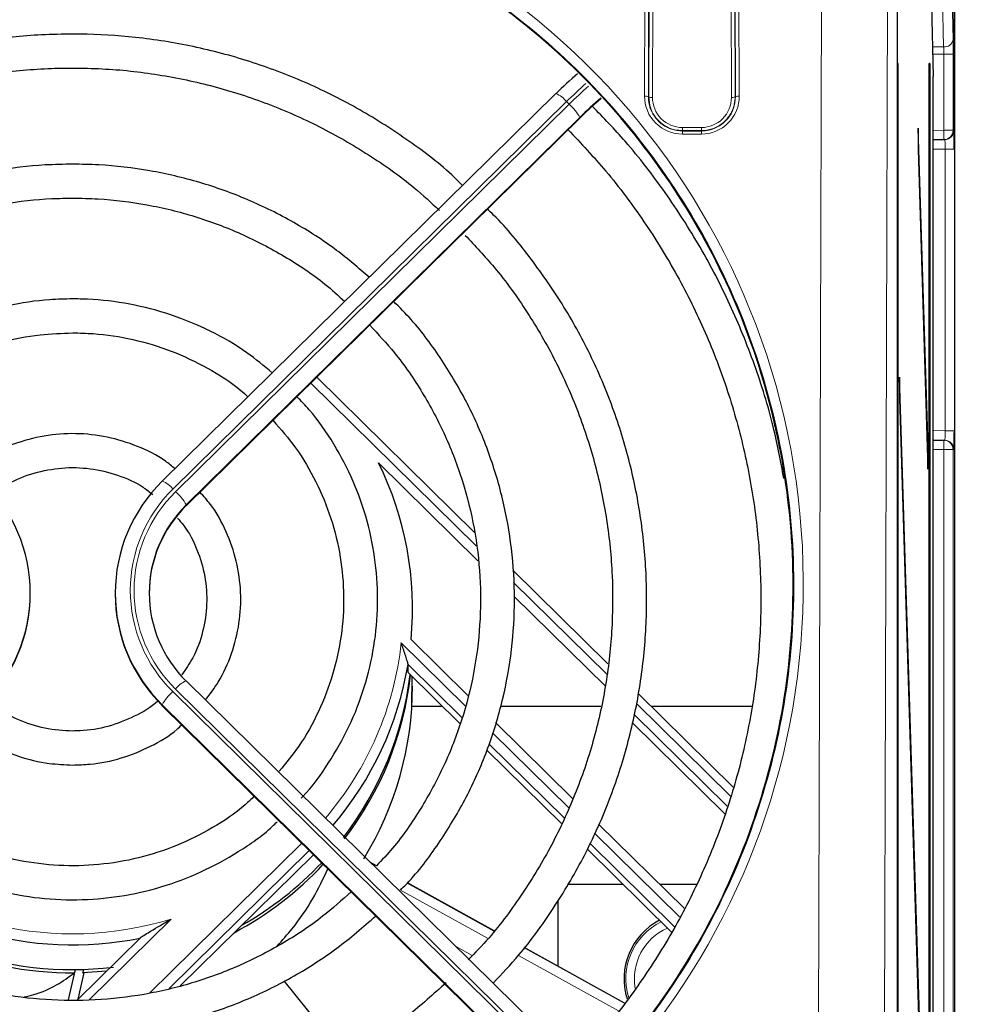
# Paper-space layout 'Blatt3' of a CAD drawing. Header units: millimetres. Extents: x 5 to 418, y 2 to 292.
# Tile 41 of 53: x 108 to 125, y 222 to 239. Entities that reach past the tile are written whole.
import ezdxf

# ---------------------------------------------------------------- set-up
doc = ezdxf.new("R2010")
doc.units = ezdxf.units.MM
doc.layers.add('SLD-0', color=7, linetype='Continuous')
doc.styles.add('SLDTEXTSTYLE0', font='TXT', dxfattribs={"width": 0.605})
doc.dimstyles.new('SLDDIMSTYLE0', dxfattribs={"dimtxt": 4.10931, "dimasz": 3.302, "dimexe": 0, "dimexo": 0.0625, "dimgap": 1.027327, "dimtad": 1, "dimlfac": 3, "dimrnd": 1e-09, "dimzin": 12, "dimdsep": 46, "dimtxsty": 'SLDTEXTSTYLE0', "dimsah": 1, "dimcen": 0.09, "dimadec": 0, "dimazin": 3, "dimtfac": 1, "dimtofl": 0, "dimtmove": 0, "dimatfit": 3, "dimfxl": 1, "dimfrac": 2, "dimtolj": 1, "dimtzin": 12, "dimarcsym": 0})

# ---------------------------------------------------------------- blocks, each defined once
blk = doc.blocks.new('_D_12')
at = {"layer": 'SLD-0', "color": 7}
for p, q in [((50.179, 236.805), (50.179, 265.771)), ((124.845, 236.805), (124.845, 265.771)), ((50.179, 264.771), (124.845, 264.771))]:
    blk.add_line(p, q, dxfattribs=at)
for points in [[(50.179, 264.771), (53.481, 264.263), (53.481, 265.279)], [(124.845, 264.771), (121.543, 265.279), (121.543, 264.263)]]:
    blk.add_solid(points, dxfattribs=at)
at = {"layer": 'SLD-0', "color": 7, "insert": (82.808, 270.228), "char_height": 4.2333, "attachment_point": 1, "style": 'SLDTEXTSTYLE0'}
blk.add_mtext('224', dxfattribs=at)
blk = doc.blocks.new('_D_13')
at = {"layer": 'SLD-0', "color": 7}
for p, q in [((123.345, 250.884), (145.863, 250.884)), ((144.863, 90.984), (144.863, 250.884)), ((116.512, 90.984), (145.863, 90.984))]:
    blk.add_line(p, q, dxfattribs=at)
for centre, start, end in [((141.708, 171.679), 63.4349, 116.5651), ((141.708, 170.19), 243.4349, 296.5651)]:
    blk.add_arc(centre, 7.056, start, end, dxfattribs=at)
for points in [[(144.863, 250.884), (144.355, 247.582), (145.371, 247.582)], [(144.863, 90.984), (145.371, 94.286), (144.355, 94.286)]]:
    blk.add_solid(points, dxfattribs=at)
at = {"layer": 'SLD-0', "color": 7, "insert": (139.406, 163.879), "char_height": 4.2333, "attachment_point": 1, "rotation": 90, "style": 'SLDTEXTSTYLE0'}
blk.add_mtext('479,7', dxfattribs=at)

psp = doc.layouts.new('Blatt3')

# ---------------------------------------------------------------- linework, layer by layer
at = {"color": 7, "linetype": 'Continuous', "lineweight": 25}
for p, q in [((124.8452, 243.8177), (124.8452, 133.151)), ((123.8394, 143.8235), (123.8394, 243.1455)), ((124.4426, 239.3432), (124.4696, 238.0845)), ((123.8544, 238.3177), (123.8465, 238.3177)), ((123.8465, 238.3177), (123.8465, 144.9844)), ((123.8544, 144.9844), (123.8544, 238.3177)), ((124.4029, 138.3177), (124.4029, 238.3177)), ((124.4108, 238.3177), (124.4029, 238.3177)), ((124.4108, 238.3177), (124.4108, 138.3177)), ((124.4696, 132.9844), (124.4696, 238.0845)), ((117.8098, 237.7856), (110.8603, 230.9434)), ((111.2817, 230.5053), (118.2506, 237.3667)), ((118.2521, 237.371), (118.2506, 237.3667)), ((124.2076, 237.1747), (124.2037, 236.7994)), ((124.3831, 231.5263), (124.2076, 237.1747)), ((124.6611, 236.9711), (124.4696, 236.9678)), ((124.6756, 236.9714), (124.6611, 236.9711)), ((124.2037, 236.7994), (124.3792, 231.151)), ((116.374, 230.0322), (113.5876, 232.7756)), ((123.878, 232.7772), (123.8741, 232.4019)), ((124.3831, 216.5263), (123.878, 232.7772)), ((123.8741, 232.4019), (124.3792, 216.151)), ((124.4696, 231.6676), (124.6611, 231.6643)), ((124.6611, 231.6643), (124.6756, 231.664)), ((124.3831, 231.5263), (124.3681, 231.5109)), ((124.3792, 231.151), (124.3831, 231.5263)), ((116.4334, 229.537), (114.6799, 231.2634)), ((110.8603, 230.9434), (110.8589, 230.939)), ((111.2831, 230.5096), (111.2817, 230.5053)), ((118.7283, 227.7142), (117.0481, 229.3685)), ((108.5285, 228.9537), (108.5285, 228.9653)), ((110.0285, 228.9653), (110.0285, 228.9537)), ((118.6831, 227.322), (117.0758, 228.9044)), ((115.253, 228.1464), (116.2558, 227.1591)), ((116.1553, 226.7647), (115.1994, 227.7059)), ((115.1994, 227.56), (115.1994, 227.7059)), ((118.2311, 220.5716), (111.2817, 227.4138)), ((115.1994, 227.56), (116.1186, 226.6551)), ((115.2649, 226.9627), (115.2728, 227.4927)), ((120.939, 225.5377), (119.2677, 227.1832)), ((110.8603, 226.9757), (110.8589, 226.98)), ((110.8603, 226.9757), (117.8293, 220.1142)), ((115.8061, 226.9627), (115.2649, 226.9627)), ((118.6036, 226.9627), (116.8317, 226.9627)), ((121.2726, 226.9627), (119.4917, 226.9627)), ((120.8361, 225.2022), (119.1881, 226.8248)), ((116.7452, 226.6773), (118.1103, 225.3332)), ((120.7948, 225.0678), (119.1554, 226.6819)), ((117.9532, 224.9946), (116.6301, 226.2973)), ((116.5916, 226.1894), (117.9067, 224.8945)), ((118.5639, 224.8866), (120.0754, 223.3984)), ((119.904, 223.0739), (118.4077, 224.5471)), ((111.1768, 222.0308), (113.5212, 224.339)), ((118.3616, 224.4467), (119.8533, 222.978)), ((114.6433, 224.1492), (114.5384, 224.2073)), ((116.7186, 222.9997), (115.1882, 223.8474)), ((119.0004, 223.8177), (118.0119, 223.8177)), ((120.297, 223.8177), (119.6496, 223.8177)), ((117.8452, 223.5358), (117.8452, 222.3757)), ((110.4731, 222.878), (109.3606, 221.7826)), ((119.0212, 221.7243), (117.2512, 222.7047)), ((109.2047, 221.7835), (109.3284, 222.3173)), ((109.3213, 222.3173), (109.3078, 222.2588)), ((109.3737, 221.7956), (109.4816, 222.261)), ((109.4588, 222.2614), (109.4724, 222.3202)), ((109.8737, 222.2879), (109.4588, 222.2614)), ((114.0976, 220.7729), (113.0094, 222.1164))]:
    psp.add_line(p, q, dxfattribs=at)
at = {"color": 7, "linetype": 'Continuous', "lineweight": 18}
for p, q in [((124.8452, 133.151), (124.8452, 243.8177)), ((119.3756, 237.7403), (119.3924, 243.1874)), ((119.4591, 243.1759), (119.4423, 237.7288)), ((119.4488, 237.7288), (119.4654, 243.1122)), ((119.5321, 243.1006), (119.5155, 237.7172)), ((120.9083, 237.7172), (120.8917, 243.1006)), ((120.9584, 243.1122), (120.9749, 237.7288)), ((120.9815, 237.7288), (120.9647, 243.1759)), ((121.0314, 243.1874), (121.0481, 237.7403)), ((122.4305, 216.6326), (122.5122, 243.1874)), ((123.6787, 242.9848), (123.597, 216.43)), ((124.6561, 238.609), (124.632, 239.7677)), ((124.7986, 239.8954), (124.8227, 238.7367)), ((124.4583, 238.609), (124.6561, 238.609)), ((124.6582, 238.4813), (124.4611, 238.4813)), ((124.6582, 238.4813), (124.8248, 238.4813)), ((124.6582, 237.1378), (124.6582, 238.4813)), ((124.8248, 238.4813), (124.8248, 237.1378)), ((119.4423, 237.7288), (119.4488, 237.7288)), ((120.9815, 237.7288), (120.9749, 237.7288)), ((117.9969, 237.6422), (111.0474, 230.8)), ((111.0946, 230.7536), (118.044, 237.5958)), ((118.044, 237.5958), (117.9969, 237.6422)), ((111.2831, 230.5096), (118.2521, 237.371)), ((118.2326, 237.3635), (111.2831, 230.5213)), ((120.0452, 237.1307), (120.0452, 237.1858)), ((120.0452, 237.1858), (120.3785, 237.1858)), ((120.3785, 237.1307), (120.3785, 237.1858)), ((120.0452, 237.1238), (120.0452, 237.1307)), ((120.3785, 237.1307), (120.0452, 237.1307)), ((120.0452, 237.1238), (120.0452, 237.0687)), ((120.0452, 237.1238), (120.3785, 237.1238)), ((120.3785, 237.0687), (120.0452, 237.0687)), ((120.3785, 237.1238), (120.3785, 237.1307)), ((120.3785, 237.1238), (120.3785, 237.0687)), ((124.4696, 237.1345), (124.6582, 237.1378)), ((124.6611, 236.9711), (124.6582, 237.1378)), ((124.6582, 237.1378), (124.8248, 237.1378)), ((124.8248, 237.1378), (124.8393, 237.138)), ((124.6814, 236.8048), (124.4696, 236.8011)), ((124.8451, 236.8048), (124.6814, 236.8048)), ((124.6814, 231.8306), (124.6814, 236.8048)), ((124.8451, 236.8048), (124.8451, 231.8306)), ((116.4018, 229.8001), (113.4836, 232.6733)), ((124.4696, 231.8343), (124.6814, 231.8306)), ((124.8451, 231.8306), (124.6814, 231.8306)), ((124.6611, 231.6643), (124.6582, 231.4976)), ((124.6582, 231.4976), (124.4696, 231.5009)), ((124.8248, 231.4976), (124.6582, 231.4976)), ((124.6582, 193.2211), (124.6582, 231.4976)), ((124.8248, 231.4976), (124.8248, 193.2211)), ((124.8393, 231.4974), (124.8248, 231.4976)), ((111.2831, 230.5096), (111.2831, 230.5213)), ((118.7071, 227.5304), (117.0611, 229.151)), ((115.0793, 228.0853), (116.2085, 226.9736)), ((118.044, 220.4282), (111.0946, 227.2704)), ((111.0474, 227.224), (117.9969, 220.3818)), ((110.8589, 226.98), (110.8589, 226.9917)), ((117.8083, 220.1495), (110.8589, 226.9917)), ((110.8589, 226.98), (117.8278, 220.1186)), ((120.8907, 225.3805), (119.2314, 227.0142)), ((116.691, 226.4985), (118.0364, 225.1739)), ((118.4904, 224.7269), (119.9948, 223.2457)), ((110.6324, 221.9019), (113.323, 224.551)), ((113.4557, 224.4204), (110.9818, 221.9846)), ((113.5212, 224.339), (113.5212, 224.3559)), ((114.5462, 224.1996), (114.6413, 224.1469)), ((115.1861, 223.8452), (116.7168, 222.9974)), ((116.6141, 222.8637), (115.0671, 223.7206)), ((111.0171, 223.2089), (109.5673, 221.7815)), ((116.0471, 222.7219), (116.3333, 222.5634)), ((118.9139, 221.5899), (117.1486, 222.5676)), ((117.2495, 222.7023), (119.0193, 221.722))]:
    psp.add_line(p, q, dxfattribs=at)
for centre, radius, start, end in [((124.6715, 238.7614), 0.1532, 264.21068, 350.70519), ((124.4486, 231.1073), 9.1831, 131.68947, 134.63309), ((124.4972, 231.0594), 9.1853, 131.69451, 134.63291), ((117.6463, 237.3784), 0.4387, 36.95727, 68.12124), ((119.3911, 237.6317), 0.1098, 62.197, 98.0979), ((120.0452, 237.7383), 0.6696, 179.82365, 270), ((119.5, 237.8258), 0.1098, 242.197, 278.0979), ((120.0452, 237.7156), 0.5297, 179.82365, 270), ((120.3785, 237.7383), 0.6696, 270, 0.17635), ((120.3785, 237.7156), 0.5297, 270, 0.17635), ((120.9237, 237.8258), 0.1098, 261.9021, 297.803), ((121.0327, 237.6317), 0.1098, 81.9021, 117.803), ((117.5082, 236.9682), 0.8252, 28.61889, 49.51024), ((124.6581, 237.1378), 0.1667, 271.00426, 0.00462), ((124.6726, 237.138), 0.1667, 271.00426, 0.00462), ((124.6581, 231.4976), 0.1667, 359.99538, 88.99574), ((124.6726, 231.4974), 0.1667, 359.99538, 88.99574), ((110.6969, 230.5363), 0.4387, 36.95727, 68.12124), ((112.7983, 229.012), 2.5025, 134.39913, 225.60087), ((112.8, 229.012), 2.4376, 134.39913, 225.60087), ((110.5588, 230.1261), 0.8252, 28.61889, 49.51024), ((109.4159, 228.6997), 5.6966, 319.39757, 353.80846), ((111.4452, 227.0066), 0.4387, 111.87876, 143.04273), ((111.5832, 226.5964), 0.8252, 130.48976, 151.38111), ((109.2787, 228.8439), 5.897, 226.7058, 287.14481), ((120.1785, 222.151), 1.1336, 116.87265, 196.3379), ((120.1785, 222.151), 0.9832, 113.89965, 189.71343)]:
    psp.add_arc(centre, radius, start, end, dxfattribs=at)
at = {"color": 7, "linetype": 'Continuous', "lineweight": 25}
for centre, radius, start, end in [((122.4363, 233.1187), 6.5694, 130.2206, 134.7873), ((122.9131, 232.6455), 6.6458, 130.4311, 134.77169), ((122.2326, 233.3642), 5.6479, 129.90669, 134.8114), ((109.4498, 228.6906), 5.8287, 354.64266, 26.19286), ((105.7655, 228.9653), 2.7624, 314.39913, 45.60087), ((112.7916, 228.9653), 2.7624, 134.39913, 225.60087), ((112.8122, 228.9507), 2.1836, 134.44528, 179.92118), ((112.8068, 228.9653), 2.1777, 134.39913, 225.60087), ((105.7587, 228.9575), 2.7699, 314.44528, 359.92118), ((112.7984, 228.9575), 2.7699, 180.07882, 225.55472), ((109.4102, 228.6757), 5.8699, 319.48747, 350.48984), ((109.4176, 228.2349), 5.8619, 322.31863, 353.0324), ((109.422, 228.1748), 5.8573, 322.67567, 353.5602), ((109.4392, 227.3231), 5.8393, 328.51603, 359.97254), ((109.2769, 228.8147), 6.0611, 226.46333, 281.3418), ((109.269, 228.3003), 6.0416, 223.04508, 270.36794), ((109.2746, 228.3697), 6.0534, 223.47915, 276.84817), ((109.3217, 228.2551), 5.9861, 297.9592, 317.05173), ((109.3218, 228.3137), 5.9864, 299.4145, 316.65115), ((120.1785, 222.151), 1.1667, 117.41664, 197.45478)]:
    psp.add_arc(centre, radius, start, end, dxfattribs=at)
at = {"color": 7, "linetype": 'Continuous', "lineweight": 18}
for centre, major_axis, ratio, start_param, end_param in [((109.2785, 229.1285), (0, 12.8996), 0.999992, 3.3920394, 7.5737685), ((124.819, 238.4813), (0, 0.3333), 0.0174551, 4.712389, 5.5850536), ((124.6523, 238.4813), (0, 0.1667), 0.0349101, 4.712389, 5.5850536), ((124.8393, 236.8046), (0, 0.3334), 0.0174604, 5.2567119, 6.2834903), ((124.6726, 236.8046), (0.0029, 0.1667), 0.0523172, 4.7145255, 6.2850173), ((124.6726, 231.8308), (-0.0029, 0.1667), 0.0523172, 3.1397607, 4.7102524)]:
    psp.add_ellipse(centre, major_axis=major_axis, ratio=ratio, start_param=start_param, end_param=end_param, dxfattribs=at)
at = {"color": 7, "linetype": 'Continuous', "lineweight": 25}
for centre, major_axis, ratio, start_param, end_param in [((124.8393, 236.8046), (0, 0.3334), 0.0174604, 4.7129985, 5.2567119), ((124.8393, 231.8308), (0, 0.3334), 0.0174604, 3.1412877, 4.7117794), ((109.2785, 228.2475), (4.4332, -4.2618), 0.9486814, 5.4818449, 5.4856474)]:
    psp.add_ellipse(centre, major_axis=major_axis, ratio=ratio, start_param=start_param, end_param=end_param, dxfattribs=at)
at = {"color": 7, "linetype": 'Continuous', "lineweight": 18}
for points, knots in [([(112.4344, 216.7638), (112.5417, 216.7922), (113.0788, 216.9344), (114.2684, 217.3435), (115.9419, 218.1792), (117.6553, 219.4319), (119.1467, 220.9604), (120.3575, 222.7042), (121.2729, 224.6496), (121.8491, 226.7201), (122.0713, 228.8851), (121.9239, 231.0504), (121.4045, 233.1845), (120.5345, 235.1846), (119.3239, 237.0253), (117.8352, 238.6127), (116.0846, 239.9338), (114.167, 240.9229), (112.0978, 241.5783), (109.9843, 241.8728), (107.8392, 241.8103), (105.764, 241.399), (103.7714, 240.6448), (101.948, 239.582), (100.3085, 238.2205), (98.9146, 236.5944), (97.7633, 234.72), (97.2851, 233.328), (97.0424, 232.6216)], [0, 0, 0, 0, 0.0062192, 0.0311287, 0.070375, 0.110756, 0.1499983, 0.1903399, 0.230279, 0.2713466, 0.3118119, 0.3534368, 0.3941285, 0.4360096, 0.4765155, 0.5182252, 0.5582119, 0.5993938, 0.6387673, 0.6793084, 0.7182509, 0.7583277, 0.7972015, 0.8371861, 0.8763732, 0.9166658, 0.957714, 1, 1, 1, 1]), ([(119.4423, 237.7288), (119.445, 237.6848), (119.4519, 237.5724), (119.5241, 237.4011), (119.6628, 237.246), (119.8445, 237.1431), (119.9792, 237.1301), (120.0452, 237.1238)], [0, 0, 0, 0, 0.140577, 0.3596491, 0.5782812, 0.793328, 1, 1, 1, 1]), ([(120.0452, 237.1307), (120.0004, 237.1337), (119.8893, 237.1412), (119.7223, 237.213), (119.5723, 237.3465), (119.4687, 237.525), (119.4555, 237.6602), (119.4488, 237.7288)], [0, 0, 0, 0, 0.14276214, 0.35408415, 0.56565286, 0.77946121, 1, 1, 1, 1]), ([(120.3785, 237.1238), (120.4233, 237.1267), (120.5349, 237.1341), (120.7028, 237.2057), (120.8543, 237.3392), (120.9608, 237.5198), (120.9744, 237.6577), (120.9815, 237.7288)], [0, 0, 0, 0, 0.1406687, 0.350246, 0.5602052, 0.7735895, 1, 1, 1, 1]), ([(120.9749, 237.7288), (120.9721, 237.6845), (120.965, 237.5729), (120.8929, 237.4037), (120.7562, 237.2513), (120.577, 237.1498), (120.444, 237.137), (120.3785, 237.1307)], [0, 0, 0, 0, 0.1427006, 0.3600992, 0.5772283, 0.7920577, 1, 1, 1, 1])]:
    psp.add_open_spline(points, degree=3, knots=knots, dxfattribs=at)
at = {"color": 7, "linetype": 'Continuous', "lineweight": 25}
for points, knots in [([(109.2785, 216.3799), (109.2119, 216.3803), (108.8784, 216.3819), (108.011, 216.424), (106.6762, 216.6138), (104.9598, 217.0869), (103.1593, 217.8809), (101.3881, 219.0479), (99.8244, 220.5025), (98.5316, 222.1853), (97.5253, 224.0814), (96.8512, 226.1162), (96.5248, 228.262), (96.566, 230.4269), (96.979, 232.5793), (97.7481, 234.6168), (98.8651, 236.5128), (100.2732, 238.171), (101.9565, 239.5765), (103.8242, 240.6587), (105.8603, 241.4146), (107.9582, 241.8112), (110.1049, 241.8521), (112.1976, 241.5407), (114.2233, 240.8827), (116.0939, 239.9091), (117.7928, 238.6286), (119.2494, 237.0925), (120.4439, 235.3167), (121.3241, 233.37), (121.8724, 231.2778), (122.0598, 229.1268), (121.8782, 226.9484), (121.331, 224.8429), (120.4231, 222.8396), (119.1984, 221.0387), (117.6713, 219.4591), (115.9234, 218.1818), (113.9718, 217.2111), (112.1734, 216.6747), (110.5898, 216.4192), (109.7172, 216.3931), (109.2785, 216.3799)], [0, 0, 0, 0, 0.0024859, 0.0124341, 0.0323611, 0.0526233, 0.0787189, 0.1055704, 0.1317054, 0.1585771, 0.1850965, 0.2123645, 0.2392479, 0.2668998, 0.2939679, 0.3218249, 0.3488094, 0.3765943, 0.4032605, 0.4307236, 0.4569832, 0.4840228, 0.5099717, 0.5366786, 0.5625444, 0.5891513, 0.6151906, 0.6419657, 0.6683598, 0.6954976, 0.7222802, 0.7498247, 0.776862, 0.8046825, 0.8317223, 0.8595604, 0.8863436, 0.9139265, 0.9403107, 0.9674812, 0.9836518, 1, 1, 1, 1]), ([(109.2785, 238.8361), (109.0949, 238.8331), (108.5671, 238.8246), (107.698, 238.7306), (106.6853, 238.5219), (105.6996, 238.2111), (104.7505, 237.8041), (103.8506, 237.3016), (103.056, 236.7588), (102.5965, 236.3483), (102.3924, 236.1659)], [0, 0, 0, 0, 0.0727033, 0.2090478, 0.3454347, 0.4818201, 0.6182021, 0.7545792, 0.8909499, 1, 1, 1, 1]), ([(116.1635, 236.1647), (116.1, 236.2268), (115.792, 236.528), (115.1685, 236.9919), (114.3011, 237.5453), (113.3756, 238.0024), (112.4091, 238.3661), (111.4096, 238.6307), (110.406, 238.7904), (109.6919, 238.8344), (109.3221, 238.8359), (109.2785, 238.8361)], [0, 0, 0, 0, 0.0354218, 0.1717548, 0.3080971, 0.4444486, 0.5808085, 0.717176, 0.8535497, 0.9827682, 1, 1, 1, 1]), ([(102.8196, 235.7452), (103.0281, 235.9288), (103.4856, 236.3317), (104.2721, 236.8565), (105.1516, 237.3312), (106.0786, 237.71), (107.0405, 237.9919), (108.0271, 238.1718), (108.7776, 238.232), (109.195, 238.2354), (109.2785, 238.2361)], [0, 0, 0, 0, 0.1181248, 0.2592458, 0.400356, 0.5414562, 0.6825476, 0.8236318, 0.9647104, 1, 1, 1, 1]), ([(109.2785, 238.2361), (109.4514, 238.2333), (109.9581, 238.2251), (110.7955, 238.1332), (111.7764, 237.9266), (112.7296, 237.6181), (113.6456, 237.2142), (114.5102, 236.7145), (115.2195, 236.2173), (115.6088, 235.8571), (115.7548, 235.7221)], [0, 0, 0, 0, 0.072748, 0.2132035, 0.3537057, 0.4942094, 0.6347166, 0.7752294, 0.9157495, 1, 1, 1, 1]), ([(121.8347, 230.9908), (121.7774, 231.2965), (121.6501, 231.9764), (121.3295, 233.0028), (120.8996, 234.0636), (120.3714, 235.0815), (119.7498, 236.0457), (119.1129, 236.879), (118.65, 237.357), (118.4539, 237.5596)], [0, 0, 0, 0, 0.124617, 0.2772318, 0.4298494, 0.5824712, 0.7350982, 0.8877314, 1, 1, 1, 1]), ([(118.0261, 237.1456), (118.2526, 236.9061), (118.7361, 236.3949), (119.3784, 235.5298), (119.9669, 234.578), (120.4609, 233.5748), (120.8585, 232.5311), (121.1556, 231.4555), (121.3499, 230.3573), (121.4396, 229.246), (121.4239, 228.1314), (121.303, 227.023), (121.0778, 225.9304), (120.7504, 224.8632), (120.3234, 223.8308), (119.8017, 222.8408), (119.1845, 221.9071), (118.6239, 221.1815), (118.2429, 220.7958), (118.1248, 220.6763)], [0, 0, 0, 0, 0.0539536, 0.1151764, 0.1764027, 0.2376325, 0.2988655, 0.3601014, 0.42134, 0.4825806, 0.5438226, 0.6050653, 0.6663079, 0.7275496, 0.7887898, 0.8500279, 0.9112634, 0.972496, 1, 1, 1, 1]), ([(109.2785, 236.5388), (109.1168, 236.5358), (108.653, 236.5272), (107.8908, 236.4329), (107.0078, 236.2242), (106.1548, 235.915), (105.346, 235.5086), (104.6333, 235.0533), (104.2252, 234.698), (104.0437, 234.54)], [0, 0, 0, 0, 0.084475, 0.2422675, 0.4001235, 0.5579764, 0.715823, 0.87366, 1, 1, 1, 1]), ([(114.514, 234.5407), (114.3256, 234.7037), (113.91, 235.0634), (113.1889, 235.5213), (112.379, 235.925), (111.5251, 236.2314), (110.6414, 236.4374), (109.8872, 236.5281), (109.4318, 236.5361), (109.2785, 236.5388)], [0, 0, 0, 0, 0.1308533, 0.288641, 0.4464445, 0.6042627, 0.7620938, 0.9199356, 1, 1, 1, 1]), ([(104.475, 234.1154), (104.6103, 234.2361), (104.9608, 234.5487), (105.6015, 234.9623), (106.3756, 235.357), (107.195, 235.6537), (108.0439, 235.8507), (108.744, 235.9306), (109.1563, 235.9369), (109.2785, 235.9388)], [0, 0, 0, 0, 0.1039539, 0.2692789, 0.4345844, 0.5998721, 0.7651446, 0.9304052, 1, 1, 1, 1]), ([(109.2785, 235.9388), (109.428, 235.936), (109.8675, 235.9279), (110.5935, 235.8364), (111.4399, 235.6302), (112.2558, 235.3246), (113.0246, 234.921), (113.6394, 234.5167), (113.9671, 234.2189), (114.0815, 234.1149)], [0, 0, 0, 0, 0.0851174, 0.2502898, 0.4155349, 0.5807832, 0.746039, 0.9113064, 1, 1, 1, 1]), ([(116.7018, 222.0772), (116.8561, 222.2407), (117.2449, 222.6529), (117.7765, 223.3901), (118.2998, 224.2688), (118.7262, 225.198), (119.0552, 226.1643), (119.2824, 227.1588), (119.4057, 228.1708), (119.4237, 229.1899), (119.3364, 230.2055), (119.1445, 231.207), (118.8502, 232.1842), (118.456, 233.1263), (117.9683, 234.0258), (117.3833, 234.8648), (116.9203, 235.4423), (116.6325, 235.7151), (116.5928, 235.7527)], [0, 0, 0, 0, 0.0443875, 0.1118909, 0.1793896, 0.2468836, 0.3143734, 0.3818593, 0.4493422, 0.5168229, 0.5843025, 0.6517816, 0.7192612, 0.7867425, 0.8542262, 0.9217134, 0.9892044, 1, 1, 1, 1]), ([(116.2107, 235.281), (116.3836, 235.0974), (116.7837, 234.6726), (117.3158, 233.9282), (117.8146, 233.0719), (118.2166, 232.1668), (118.5206, 231.2257), (118.7223, 230.2581), (118.8199, 229.2751), (118.8121, 228.2874), (118.6989, 227.306), (118.4818, 226.3415), (118.1628, 225.4051), (117.7466, 224.5058), (117.2331, 223.6581), (116.7372, 222.9795), (116.3841, 222.6136), (116.2612, 222.4863)], [0, 0, 0, 0, 0.05323848, 0.1231724, 0.19311206, 0.26305739, 0.33300804, 0.4029634, 0.47292259, 0.54288452, 0.61284792, 0.68281109, 0.75277272, 0.82273162, 0.89268676, 0.96263731, 1, 1, 1, 1]), ([(109.2785, 234.1594), (109.1431, 234.1564), (108.7568, 234.1477), (108.1241, 234.0527), (107.3985, 233.845), (106.7127, 233.5344), (106.1589, 233.2025), (105.8649, 232.9446), (105.7587, 232.8515)], [0, 0, 0, 0, 0.1056552, 0.301469, 0.4973966, 0.6933162, 0.8892194, 1, 1, 1, 1]), ([(112.8008, 232.8539), (112.6548, 232.976), (112.3172, 233.2584), (111.714, 233.6026), (111.0194, 233.8934), (110.2885, 234.0821), (109.7023, 234.1532), (109.3649, 234.1581), (109.2785, 234.1594)], [0, 0, 0, 0, 0.14920891, 0.34501437, 0.54085379, 0.73672406, 0.93262, 1, 1, 1, 1]), ([(115.0671, 223.7206), (115.132, 223.7868), (115.4066, 224.0675), (115.8109, 224.6321), (116.2688, 225.4036), (116.6267, 226.2267), (116.8868, 227.084), (117.0438, 227.9655), (117.0961, 228.8588), (117.0428, 229.7521), (116.8848, 230.6333), (116.6238, 231.4902), (116.2648, 232.3125), (115.8075, 233.0844), (115.3666, 233.6903), (115.0513, 234.0088), (114.9471, 234.1141)], [0, 0, 0, 0, 0.0241479, 0.1022799, 0.1804038, 0.2585198, 0.3366284, 0.4147308, 0.4928284, 0.5709231, 0.6490165, 0.7271103, 0.8052065, 0.883307, 0.9614134, 1, 1, 1, 1]), ([(114.522, 233.6955), (114.6712, 233.5362), (115.0172, 233.1668), (115.4642, 232.5098), (115.8694, 231.7502), (116.1759, 230.946), (116.3821, 230.1118), (116.4844, 229.259), (116.4813, 228.4003), (116.373, 227.5481), (116.1606, 226.7153), (115.8487, 225.9127), (115.4365, 225.1568), (115.033, 224.5635), (114.7395, 224.2515), (114.6433, 224.1492)], [0, 0, 0, 0, 0.0618764, 0.1435095, 0.225153, 0.3068067, 0.3884696, 0.4701404, 0.5518169, 0.6334965, 0.7151757, 0.7968519, 0.8785225, 0.9601856, 1, 1, 1, 1]), ([(106.1811, 232.4356), (106.3545, 232.5709), (106.7134, 232.851), (107.3317, 233.1698), (108.001, 233.4057), (108.6567, 233.5377), (109.0859, 233.5527), (109.2785, 233.5594)], [0, 0, 0, 0, 0.196762, 0.4074117, 0.6180169, 0.8285847, 1, 1, 1, 1]), ([(109.2785, 233.5594), (109.3991, 233.5567), (109.7559, 233.5487), (110.3446, 233.4576), (111.026, 233.2544), (111.6636, 232.9468), (112.1165, 232.6676), (112.33, 232.4696), (112.3714, 232.4311)], [0, 0, 0, 0, 0.1073064, 0.3176874, 0.5282081, 0.7387387, 0.949292, 1, 1, 1, 1]), ([(113.3098, 225.3424), (113.3187, 225.3511), (113.506, 225.534), (113.7999, 225.9565), (114.1735, 226.601), (114.4428, 227.2977), (114.6132, 228.0226), (114.6787, 228.7643), (114.6387, 229.5077), (114.4936, 230.2379), (114.2477, 230.9422), (113.9001, 231.6014), (113.5602, 232.1031), (113.3113, 232.3557), (113.2373, 232.4307)], [0, 0, 0, 0, 0.00478082, 0.10031593, 0.19583394, 0.29133501, 0.38682078, 0.48229426, 0.57775963, 0.67322118, 0.76868311, 0.86415058, 0.95962814, 1, 1, 1, 1]), ([(112.8151, 232.0151), (112.9529, 231.857), (113.2449, 231.522), (113.5868, 230.9346), (113.8539, 230.2862), (114.0184, 229.6045), (114.0792, 228.9066), (114.0341, 228.2076), (113.8849, 227.5222), (113.6319, 226.868), (113.3143, 226.2906), (113.0437, 225.965), (112.9231, 225.8199)], [0, 0, 0, 0, 0.0920963, 0.195162, 0.2982527, 0.4013669, 0.5045006, 0.6076479, 0.7108001, 0.8139477, 0.9170833, 1, 1, 1, 1]), ([(111.0822, 231.1618), (111.0274, 231.2074), (110.8302, 231.3717), (110.4262, 231.5668), (109.8925, 231.7355), (109.333, 231.7966), (108.7717, 231.7555), (108.2309, 231.6071), (107.7894, 231.4081), (107.5592, 231.2274), (107.4752, 231.1615)], [0, 0, 0, 0, 0.0551314, 0.1987371, 0.342404, 0.4861249, 0.629886, 0.7736663, 0.9174411, 1, 1, 1, 1]), ([(107.8585, 230.7007), (107.949, 230.7678), (108.1728, 230.9334), (108.593, 231.0961), (109.0849, 231.19), (109.5885, 231.1782), (110.0739, 231.0594), (110.4515, 230.8973), (110.6371, 230.748), (110.694, 230.7023)], [0, 0, 0, 0, 0.1111148, 0.2746058, 0.4379963, 0.6013154, 0.7646004, 0.9278829, 1, 1, 1, 1]), ([(111.6221, 227.0786), (111.7013, 227.1813), (111.8937, 227.4305), (112.0959, 227.8908), (112.232, 228.4279), (112.2597, 228.982), (112.1836, 229.5318), (112.0001, 230.0542), (111.7782, 230.4671), (111.5894, 230.6745), (111.5252, 230.7451)], [0, 0, 0, 0, 0.09712532, 0.23580525, 0.37442639, 0.51299894, 0.65154104, 0.79007032, 0.92860958, 1, 1, 1, 1]), ([(111.128, 230.2869), (111.1651, 230.2458), (111.3127, 230.0823), (111.4842, 229.7329), (111.6274, 229.2622), (111.6615, 228.7681), (111.5882, 228.2809), (111.4378, 227.8537), (111.2741, 227.62), (111.2051, 227.5215)], [0, 0, 0, 0, 0.0552999, 0.2199985, 0.3848222, 0.5497585, 0.7147711, 0.8797951, 1, 1, 1, 1]), ([(115.1994, 227.7059), (115.1991, 227.7084), (115.1984, 227.7142), (115.1919, 227.74), (115.1766, 227.7938), (115.1396, 227.9126), (115.104, 228.0166), (115.0795, 228.0848), (115.0793, 228.0853)], [0, 0, 0, 0, 0.062674, 0.1400409, 0.2626469, 0.5001024, 0.9961653, 1, 1, 1, 1]), ([(109.2785, 226.529), (109.1963, 226.5315), (108.948, 226.5391), (108.5408, 226.6294), (108.1061, 226.8105), (107.8699, 226.9951), (107.764, 227.0778)], [0, 0, 0, 0, 0.1496213, 0.4518331, 0.7544556, 1, 1, 1, 1]), ([(110.7951, 227.0716), (110.791, 227.0674), (110.6706, 226.9462), (110.3687, 226.7789), (109.9071, 226.5931), (109.5313, 226.5333), (109.3218, 226.5297), (109.2785, 226.529)], [0, 0, 0, 0, 0.0109049, 0.3145098, 0.6179018, 0.9211127, 1, 1, 1, 1]), ([(107.3489, 226.6332), (107.3504, 226.6317), (107.4815, 226.4982), (107.8077, 226.3023), (108.3132, 226.0689), (108.8151, 225.9482), (109.14, 225.9347), (109.2785, 225.929)], [0, 0, 0, 0, 0.0030642, 0.2692416, 0.5355334, 0.8019355, 1, 1, 1, 1]), ([(109.2785, 225.929), (109.3812, 225.9322), (109.67, 225.9412), (110.1403, 226.0364), (110.6562, 226.2498), (111.0161, 226.4573), (111.1758, 226.6127), (111.2026, 226.6387)], [0, 0, 0, 0, 0.1467889, 0.4131212, 0.6797318, 0.9463079, 1, 1, 1, 1]), ([(112.4839, 225.3772), (112.432, 225.3267), (112.212, 225.1124), (111.753, 224.8132), (111.1216, 224.4929), (110.4444, 224.274), (109.743, 224.1544), (109.0311, 224.1386), (108.3249, 224.2266), (107.639, 224.4155), (106.9922, 224.7053), (106.4625, 225.0266), (106.1812, 225.2811), (106.0741, 225.378)], [0, 0, 0, 0, 0.0310738, 0.1319051, 0.2327134, 0.3335009, 0.4342712, 0.5350291, 0.6357802, 0.7365289, 0.8372813, 0.9380435, 1, 1, 1, 1]), ([(105.6493, 224.9533), (105.7208, 224.8844), (105.972, 224.6426), (106.4753, 224.3099), (107.143, 223.9649), (107.857, 223.7202), (108.5978, 223.5746), (109.3522, 223.5328), (110.1052, 223.5949), (110.8417, 223.7604), (111.5494, 224.0239), (112.2058, 224.3889), (112.6553, 224.6956), (112.8597, 224.8998), (112.8877, 224.9278)], [0, 0, 0, 0, 0.0376835, 0.1323664, 0.2270661, 0.3217817, 0.4165112, 0.5112517, 0.6059998, 0.7007506, 0.7954993, 0.8902418, 0.9849741, 1, 1, 1, 1]), ([(112.8902, 222.7317), (112.9795, 222.8328), (113.2263, 223.1124), (113.5555, 223.6017), (113.7032, 223.9243), (113.7829, 224.0982)], [0, 0, 0, 0, 0.2071994, 0.5726627, 1, 1, 1, 1]), ([(114.1955, 223.692), (114.0307, 223.5431), (113.6519, 223.201), (112.9802, 222.7604), (112.2072, 222.3633), (111.3892, 222.0635), (110.5409, 221.8624), (109.6741, 221.7636), (108.8016, 221.7685), (107.936, 221.8769), (107.0902, 222.0874), (106.2758, 222.396), (105.5079, 222.802), (104.8626, 223.2336), (104.5069, 223.5612), (104.3632, 223.6935)], [0, 0, 0, 0, 0.0618858, 0.1422444, 0.2225934, 0.3029337, 0.3832666, 0.4635937, 0.5439167, 0.6242377, 0.7045581, 0.7848801, 0.8652058, 0.9455373, 1, 1, 1, 1]), ([(103.9276, 223.2647), (103.9312, 223.261), (104.1424, 223.0411), (104.629, 222.6727), (105.3818, 222.1756), (106.1962, 221.7774), (107.0499, 221.4724), (107.9343, 221.2677), (108.8368, 221.1652), (109.7453, 221.1667), (110.6475, 221.2719), (111.5312, 221.4797), (112.3849, 221.7867), (113.1952, 222.1906), (113.9549, 222.6771), (114.4056, 223.0695), (114.6296, 223.2645)], [0, 0, 0, 0, 0.0013212, 0.0781845, 0.1550556, 0.2319344, 0.3088204, 0.3857127, 0.4626101, 0.5395113, 0.6164147, 0.6933183, 0.7702204, 0.8471195, 0.9240139, 1, 1, 1, 1]), ([(110.4689, 222.872), (110.4696, 222.8735), (110.4711, 222.8768), (110.4853, 222.8885), (110.5287, 222.9185), (110.6889, 223.0161), (110.862, 223.1166), (110.9973, 223.1971), (111.0164, 223.2085), (111.0171, 223.2089)], [0, 0, 0, 0, 0.0278674, 0.0623947, 0.1229862, 0.3040573, 0.9014966, 0.9967873, 1, 1, 1, 1]), ([(108.4234, 221.8332), (108.4809, 221.8469), (108.8755, 221.9409), (109.1086, 222.1124), (109.3078, 222.2588)], [0, 0, 0, 0, 0.1457627, 1, 1, 1, 1]), ([(115.8723, 222.0852), (115.65, 221.8842), (115.1816, 221.4608), (114.3843, 220.9132), (113.5105, 220.4282), (112.5883, 220.0381), (111.63, 219.7449), (110.6457, 219.5524), (109.6463, 219.4626), (108.6429, 219.4765), (107.6465, 219.5939), (106.6681, 219.8134), (105.7188, 220.1331), (104.8079, 220.548), (103.9496, 221.058), (103.2451, 221.5649), (102.8589, 221.9311), (102.7133, 222.0691)], [0, 0, 0, 0, 0.0622645, 0.1312061, 0.2001424, 0.2690738, 0.3380008, 0.4069242, 0.4758448, 0.5447635, 0.6136812, 0.6825987, 0.7515171, 0.8204373, 0.8893604, 0.9582872, 1, 1, 1, 1])]:
    psp.add_open_spline(points, degree=3, knots=knots, dxfattribs=at)

# ---------------------------------------------------------------- dimensions: what is measured, and where the dimension line sits
at = {"layer": 'SLD-0', "color": 7}
dim = psp.add_linear_dim(base=(124.8451, 264.771), p1=(50.1786, 236.8048), p2=(124.8451, 236.8048), dimstyle='SLDDIMSTYLE0', dxfattribs=at)
dim.commit()
dim.dimension.update_dxf_attribs({"geometry": '_D_12', "text_midpoint": (87.5119, 264.771), "dimtype": 160})
dim = psp.add_linear_dim(base=(144.8634, 250.8844), p1=(116.5119, 90.9844), p2=(123.3452, 250.8844), angle=90, text='(<>)', dimstyle='SLDDIMSTYLE0', dxfattribs=at)
dim.commit()
dim.dimension.update_dxf_attribs({"geometry": '_D_13', "text_midpoint": (144.8634, 170.9344), "dimtype": 160})

doc.saveas('drawing.dxf')
